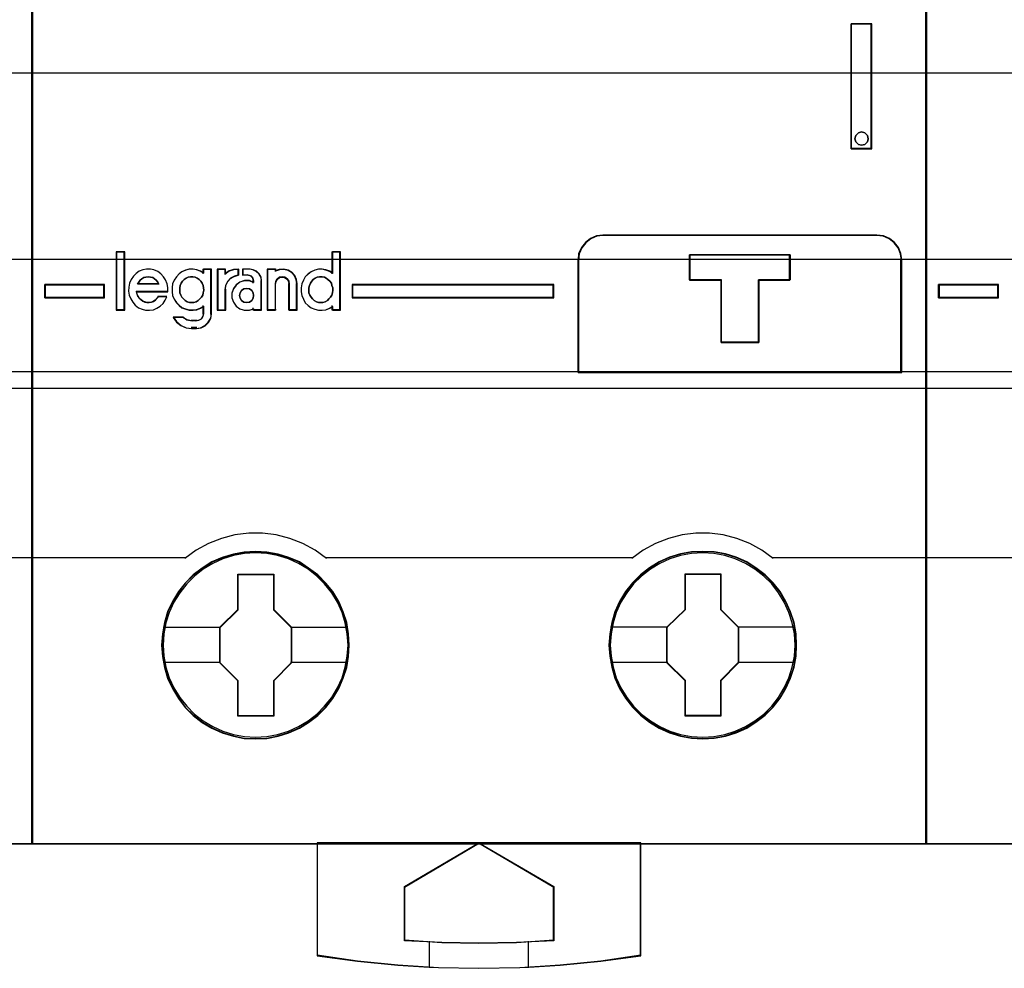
# Model space of a CAD drawing. Extents: x -543332 to -323966, y -9028 to 137422.
# Tile 47 of 250: x -448084 to -447688, y 23378 to 23760. Entities that reach past the tile are written whole.
import ezdxf

# ---------------------------------------------------------------- set-up
doc = ezdxf.new("R2010")
doc.units = 0
doc.header["$MEASUREMENT"] = 0
doc.layers.get('0').update_dxf_attribs({"color": 8})
for name, color, linetype in [('30', 7, 'Continuous'), ('45', 8, 'Continuous'), ('50', 7, 'Continuous')]:
    doc.layers.add(name, color=color, linetype=linetype)

# ---------------------------------------------------------------- blocks, each defined once
blk = doc.blocks.new('*U1096')
at = {"layer": '50', "color": 7}
blk.add_lwpolyline([(61.983887, -487.347089), (386.017439, -487.347089), (386.017439, -533.64975), (61.983887, -533.64975), (61.983887, -487.347089)], dxfattribs=at)
blk = doc.blocks.new('*U1097')
at = {"layer": '30', "color": 7}
blk.add_lwpolyline([(51.981526, -492.476529), (396.088727, -492.476529), (396.088727, -528.454107), (51.981526, -528.454107), (51.981526, -492.476529)], close=True, dxfattribs=at)
for points in [[(51.981526, -492.476529), (396.088727, -492.476529), (396.088727, -528.454107), (51.981526, -528.454107), (51.981526, -492.476529)], [(51.981526, -499.973403), (396.088727, -499.973403), (396.088727, -520.957234), (51.981526, -520.957234), (51.981526, -499.973403)]]:
    blk.add_lwpolyline(points, dxfattribs=at)
blk = doc.blocks.new('*U1101')
at = {"layer": '45', "color": 7}
blk.add_lwpolyline([(215.025578, -468.992858), (178.974132, -468.992858), (178.974132, -551.996037), (215.025578, -551.996037), (215.025578, -468.992858)], close=True, dxfattribs=at)
at = {"layer": '45', "color": 139}
blk.add_lwpolyline([(215.025578, -468.992858), (178.974132, -468.992858), (178.974132, -551.996037), (215.025578, -551.996037), (215.025578, -468.992858)], close=True, dxfattribs=at)
at = {"layer": '45', "color": 59}
blk.add_lwpolyline([(215.009672, -469.008747), (178.992689, -469.008747), (178.992689, -551.977501), (215.009672, -551.977501), (215.009672, -469.008747)], close=True, dxfattribs=at)
at = {"layer": '45', "color": 139}
for points in [[(178.974132, -532.974475), (215.025578, -532.974475)], [(208.811549, -540.463404), (215.025578, -540.463404)]]:
    blk.add_lwpolyline(points, dxfattribs=at)
blk = doc.blocks.new('*U1102')
at = {"layer": '45', "color": 7}
for points in [[(251.026655, -468.992858), (214.975209, -468.992858), (214.975209, -551.996037), (251.026655, -551.996037), (251.026655, -468.992858)], [(247.977963, -518.971131), (247.977963, -524.005238), (248.818342, -524.005238), (248.818342, -518.971131), (247.977963, -518.971131)], [(248.640899, -523.45722), (248.664582, -523.59242), (248.640899, -523.721742), (248.534327, -523.821673), (248.404073, -523.856943), (248.273819, -523.821673), (248.167247, -523.721742), (248.131723, -523.59242), (248.167247, -523.45722), (248.273819, -523.357289), (248.404073, -523.322019), (248.534327, -523.357289), (248.640899, -523.45722)], [(249.019532, -527.474297), (237.983844, -527.474297), (237.724246, -527.507504), (237.486741, -527.607127), (237.276853, -527.767631), (237.122199, -527.977946), (237.006208, -528.215934), (236.984114, -528.47606), (236.984114, -533.008901), (250.019261, -533.008901), (250.019261, -528.47606), (249.986121, -528.215934), (249.892224, -527.977946), (249.726523, -527.767631), (249.522158, -527.607127), (249.27913, -527.507504), (249.019532, -527.474297)], [(245.523103, -528.271386), (245.523103, -529.282291), (244.257021, -529.282291), (244.257021, -531.803999), (242.746606, -531.803999), (242.746606, -529.282291), (241.47497, -529.282291), (241.47497, -528.271386), (245.523103, -528.271386)], [(244.257021, -531.803999), (244.257021, -529.282291), (245.523103, -529.282291), (245.523103, -528.271386), (241.47497, -528.271386), (241.47497, -529.282291), (242.746606, -529.282291), (242.746606, -531.803999), (244.257021, -531.803999)], [(244.251064, -531.78811), (244.251064, -529.289086), (245.507197, -529.289086), (245.507197, -528.287274), (241.490877, -528.287274), (241.490877, -529.289086), (242.752519, -529.289086), (242.752519, -531.78811), (244.251064, -531.78811)], [(217.912557, -530.005915), (217.912557, -529.470991), (215.502765, -529.470991), (215.502765, -530.005915), (217.912557, -530.005915)], [(227.880455, -529.470991), (227.880455, -530.005915), (236.011184, -530.005915), (236.011184, -529.470991), (227.880455, -529.470991)], [(227.771762, -543.990608), (227.744098, -543.537569), (227.672171, -543.08453), (227.517251, -542.648066), (227.345733, -542.233702), (227.10782, -541.835912), (226.825645, -541.487846), (226.499207, -541.161879), (226.134038, -540.885636), (225.763337, -540.637017), (225.331775, -540.454697), (224.900213, -540.3221), (224.446519, -540.239227), (223.998358, -540.217128), (223.539131, -540.239227), (223.102036, -540.3221), (222.653875, -540.454697), (222.238911, -540.637017), (221.846079, -540.885636), (221.486444, -541.161879), (221.154472, -541.487846), (220.894428, -541.835912), (220.650983, -542.233702), (220.446268, -542.648066), (220.330078, -543.08453), (220.241552, -543.537569), (220.208355, -543.990608), (220.241552, -544.449171), (220.330078, -544.885635), (220.446268, -545.322099), (220.650983, -545.741988), (220.894428, -546.134253), (221.154472, -546.498894), (221.486444, -546.819336), (221.846079, -547.101104), (222.238911, -547.333148), (222.653875, -547.520993), (223.102036, -547.659115), (223.539131, -547.747513), (223.998358, -547.769612), (224.446519, -547.747513), (224.900213, -547.659115), (225.331775, -547.520993), (225.763337, -547.333148), (226.134038, -547.101104), (226.499207, -546.819336), (226.825645, -546.498894), (227.10782, -546.134253), (227.345733, -545.741988), (227.517251, -545.322099), (227.672171, -544.885635), (227.744098, -544.449171), (227.771762, -543.990608)], [(227.771762, -543.990608), (227.744098, -543.537569), (227.672171, -543.08453), (227.517251, -542.648066), (227.345733, -542.233702), (227.10782, -541.835912), (226.825645, -541.487846), (226.499207, -541.161879), (226.134038, -540.885636), (225.763337, -540.637017), (225.331775, -540.454697), (224.900213, -540.3221), (224.446519, -540.239227), (223.998358, -540.217128), (223.539131, -540.239227), (223.102036, -540.3221), (222.653875, -540.454697), (222.238911, -540.637017), (221.846079, -540.885636), (221.486444, -541.161879), (221.154472, -541.487846), (220.894428, -541.835912), (220.650983, -542.233702), (220.446268, -542.648066), (220.330078, -543.08453), (220.241552, -543.537569), (220.208355, -543.990608), (220.241552, -544.449171), (220.330078, -544.885635), (220.446268, -545.322099), (220.650983, -545.741988), (220.894428, -546.134253), (221.154472, -546.498894), (221.486444, -546.819336), (221.846079, -547.101104), (222.238911, -547.333148), (222.653875, -547.520993), (223.102036, -547.659115), (223.539131, -547.747513), (223.998358, -547.769612), (224.446519, -547.747513), (224.900213, -547.659115), (225.331775, -547.520993), (225.763337, -547.333148), (226.134038, -547.101104), (226.499207, -546.819336), (226.825645, -546.498894), (227.10782, -546.134253), (227.345733, -545.741988), (227.517251, -545.322099), (227.672171, -544.885635), (227.744098, -544.449171), (227.771762, -543.990608)], [(227.755856, -543.990619), (227.728308, -543.539487), (227.656684, -543.088354), (227.502415, -542.653727), (227.331618, -542.241106), (227.094707, -541.84499), (226.813718, -541.498388), (226.488653, -541.173793), (226.125021, -540.898712), (225.755879, -540.651139), (225.326132, -540.469586), (224.896384, -540.337547), (224.444599, -540.255023), (223.998323, -540.233017), (223.541028, -540.255023), (223.105771, -540.337547), (222.659495, -540.469586), (222.246277, -540.651139), (221.855097, -540.898712), (221.496974, -541.173793), (221.166399, -541.498388), (220.907449, -541.84499), (220.665027, -542.241106), (220.461173, -542.653727), (220.345472, -543.088354), (220.257319, -543.539487), (220.224261, -543.990619), (220.257319, -544.447253), (220.345472, -544.881881), (220.461173, -545.316508), (220.665027, -545.734631), (220.907449, -546.125246), (221.166399, -546.488352), (221.496974, -546.807446), (221.855097, -547.088028), (222.246277, -547.319096), (222.659495, -547.506151), (223.105771, -547.643691), (223.541028, -547.731717), (223.998323, -547.753723), (224.444599, -547.731717), (224.896384, -547.643691), (225.326132, -547.506151), (225.755879, -547.319096), (226.125021, -547.088028), (226.488653, -546.807446), (226.813718, -546.488352), (227.094707, -546.125246), (227.331618, -545.734631), (227.502415, -545.316508), (227.656684, -544.881881), (227.728308, -544.447253), (227.755856, -543.990619)], [(245.782905, -543.985311), (245.760773, -543.532273), (245.688844, -543.079234), (245.533919, -542.64277), (245.351329, -542.228406), (245.124476, -541.830616), (244.842292, -541.482549), (244.515843, -541.156583), (244.145131, -540.88034), (243.779952, -540.631721), (243.348376, -540.449401), (242.916801, -540.316804), (242.463093, -540.233931), (242.003852, -540.211832), (241.555678, -540.233931), (241.107503, -540.316804), (240.659328, -540.449401), (240.244352, -540.631721), (239.862574, -540.88034), (239.502927, -541.156583), (239.170946, -541.482549), (238.899828, -541.830616), (238.656375, -542.228406), (238.462719, -542.64277), (238.346526, -543.079234), (238.257998, -543.532273), (238.2248, -543.985311), (238.257998, -544.43835), (238.346526, -544.880339), (238.462719, -545.316803), (238.656375, -545.736692), (238.899828, -546.128957), (239.170946, -546.493598), (239.502927, -546.81404), (239.862574, -547.095808), (240.244352, -547.327852), (240.659328, -547.515697), (241.107503, -547.653819), (241.555678, -547.742216), (242.003852, -547.764316), (242.463093, -547.742216), (242.916801, -547.653819), (243.348376, -547.515697), (243.779952, -547.327852), (244.145131, -547.095808), (244.515843, -546.81404), (244.842292, -546.493598), (245.124476, -546.128957), (245.351329, -545.736692), (245.533919, -545.316803), (245.688844, -544.880339), (245.760773, -544.43835), (245.782905, -543.985311)], [(245.782905, -543.985311), (245.760773, -543.532273), (245.688844, -543.079234), (245.533919, -542.64277), (245.351329, -542.228406), (245.124476, -541.830616), (244.842292, -541.482549), (244.515843, -541.156583), (244.145131, -540.88034), (243.779952, -540.631721), (243.348376, -540.449401), (242.916801, -540.316804), (242.463093, -540.233931), (242.003852, -540.211832), (241.555678, -540.233931), (241.107503, -540.316804), (240.659328, -540.449401), (240.244352, -540.631721), (239.862574, -540.88034), (239.502927, -541.156583), (239.170946, -541.482549), (238.899828, -541.830616), (238.656375, -542.228406), (238.462719, -542.64277), (238.346526, -543.079234), (238.257998, -543.532273), (238.2248, -543.985311), (238.257998, -544.43835), (238.346526, -544.880339), (238.462719, -545.316803), (238.656375, -545.736692), (238.899828, -546.128957), (239.170946, -546.493598), (239.502927, -546.81404), (239.862574, -547.095808), (240.244352, -547.327852), (240.659328, -547.515697), (241.107503, -547.653819), (241.555678, -547.742216), (242.003852, -547.764316), (242.463093, -547.742216), (242.916801, -547.653819), (243.348376, -547.515697), (243.779952, -547.327852), (244.145131, -547.095808), (244.515843, -546.81404), (244.842292, -546.493598), (245.124476, -546.128957), (245.351329, -545.736692), (245.533919, -545.316803), (245.688844, -544.880339), (245.760773, -544.43835), (245.782905, -543.985311)], [(245.766999, -543.985323), (245.74496, -543.534191), (245.673333, -543.083058), (245.519061, -542.648431), (245.33724, -542.23581), (245.111341, -541.839693), (244.830344, -541.493092), (244.50527, -541.168496), (244.136118, -540.893416), (243.772476, -540.645843), (243.342717, -540.46429), (242.912958, -540.332251), (242.46116, -540.249727), (242.003852, -540.22772), (241.557564, -540.249727), (241.111276, -540.332251), (240.664988, -540.46429), (240.251758, -540.645843), (239.871586, -540.893416), (239.513454, -541.168496), (239.18287, -541.493092), (238.912893, -541.839693), (238.670465, -542.23581), (238.477624, -542.648431), (238.36192, -543.083058), (238.273764, -543.534191), (238.240706, -543.985323), (238.273764, -544.436455), (238.36192, -544.876584), (238.477624, -545.311212), (238.670465, -545.729335), (238.912893, -546.119949), (239.18287, -546.483056), (239.513454, -546.802149), (239.871586, -547.082732), (240.251758, -547.3138), (240.664988, -547.500854), (241.111276, -547.638395), (241.557564, -547.726421), (242.003852, -547.748427), (242.46116, -547.726421), (242.912958, -547.638395), (243.342717, -547.500854), (243.772476, -547.3138), (244.136118, -547.082732), (244.50527, -546.802149), (244.830344, -546.483056), (245.111341, -546.119949), (245.33724, -545.729335), (245.519061, -545.311212), (245.673333, -544.876584), (245.74496, -544.436455), (245.766999, -543.985323)], [(223.284627, -541.125439), (224.728116, -541.125439), (224.728116, -542.558802), (225.441501, -543.272716), (225.441501, -544.706079), (224.728116, -545.431062), (224.728116, -546.853357), (223.284627, -546.853357), (223.284627, -545.431062), (222.554522, -544.706079), (222.554522, -543.272716), (223.284627, -542.558802), (223.284627, -541.125439)], [(223.284627, -541.125439), (224.728116, -541.125439), (224.728116, -541.125439), (224.728116, -542.558802), (224.728116, -542.558802), (225.441501, -543.272716), (225.441501, -543.272716), (225.441501, -544.706079), (225.441501, -544.706079), (224.728116, -545.431062), (224.728116, -545.431062), (224.728116, -546.853357), (224.728116, -546.853357), (223.284627, -546.853357), (223.284627, -546.853357), (223.284627, -545.431062), (223.284627, -545.431062), (222.554522, -544.706079), (222.554522, -544.706079), (222.554522, -543.272716), (222.554522, -543.272716), (223.284627, -542.558802), (223.284627, -542.558802), (223.284627, -541.125439), (223.284627, -541.125439)], [(223.292488, -541.141327), (224.720071, -541.141327), (224.720071, -542.566076), (225.425595, -543.2757), (225.425595, -544.700448), (224.720071, -545.421074), (224.720071, -546.83482), (223.292488, -546.83482), (223.292488, -545.421074), (222.570429, -544.700448), (222.570429, -543.2757), (223.292488, -542.566076), (223.292488, -541.141327)], [(241.296041, -541.120142), (242.733957, -541.120142), (242.733957, -542.553505), (243.447342, -543.26742), (243.447342, -544.700783), (242.733957, -545.425766), (242.733957, -546.848061), (241.296041, -546.848061), (241.296041, -545.425766), (240.560363, -544.700783), (240.560363, -543.26742), (241.296041, -542.553505), (241.296041, -541.120142)], [(241.296041, -541.120142), (242.733957, -541.120142), (242.733957, -541.120142), (242.733957, -542.553505), (242.733957, -542.553505), (243.447342, -543.26742), (243.447342, -543.26742), (243.447342, -544.700783), (243.447342, -544.700783), (242.733957, -545.425766), (242.733957, -545.425766), (242.733957, -546.848061), (242.733957, -546.848061), (241.296041, -546.848061), (241.296041, -546.848061), (241.296041, -545.425766), (241.296041, -545.425766), (240.560363, -544.700783), (240.560363, -544.700783), (240.560363, -543.26742), (240.560363, -543.26742), (241.296041, -542.553505), (241.296041, -542.553505), (241.296041, -541.120142), (241.296041, -541.120142)], [(241.30384, -541.136031), (242.725912, -541.136031), (242.725912, -542.56078), (243.431435, -543.270403), (243.431435, -544.695152), (242.725912, -545.415777), (242.725912, -546.829524), (241.30384, -546.829524), (241.30384, -545.415777), (240.576269, -544.695152), (240.576269, -543.270403), (241.30384, -542.56078), (241.30384, -541.136031)], [(239.515854, -551.958964), (232.992868, -551.958964), (226.475405, -551.958964), (226.475405, -556.50213), (228.104771, -556.723748), (229.728614, -556.878881), (230.993443, -556.956447), (231.363503, -556.978609), (232.992868, -557.006311), (234.638804, -556.978609), (235.00334, -556.956447), (236.262646, -556.878881), (237.897535, -556.723748), (239.515854, -556.50213), (239.515854, -551.958964)], [(232.992624, -551.958964), (236.011184, -553.713048), (236.011184, -555.894552), (234.510212, -555.972265), (232.992624, -556.000019), (231.491652, -555.972265), (229.99068, -555.894552), (229.99068, -553.713048), (232.992624, -551.958964)]]:
    blk.add_lwpolyline(points, close=True, dxfattribs=at)
at = {"layer": '45', "color": 139}
for points in [[(251.026655, -468.992858), (214.975209, -468.992858), (214.975209, -551.996037), (251.026655, -551.996037), (251.026655, -468.992858)], [(248.664582, -523.59242), (248.640899, -523.45722), (248.534327, -523.357289), (248.404073, -523.322019), (248.273819, -523.357289), (248.167247, -523.45722), (248.131723, -523.59242), (248.167247, -523.721742), (248.273819, -523.821673), (248.404073, -523.856943), (248.534327, -523.821673), (248.640899, -523.721742), (248.664582, -523.59242)], [(218.71317, -528.160164), (218.400348, -528.160164), (218.400348, -530.485227), (218.71317, -530.485227), (218.71317, -528.160164)], [(221.420992, -530.193932), (221.512602, -530.188231), (221.604212, -530.165425), (221.678645, -530.114112), (221.753078, -530.045695), (221.81606, -529.971576), (221.86759, -529.891756), (221.890493, -529.794831), (221.907669, -529.692205), (221.896218, -529.59528), (221.884767, -529.504057), (221.838962, -529.412834), (221.787432, -529.333013), (221.730175, -529.258894), (221.638566, -529.207581), (221.564133, -529.167671), (221.466797, -529.150567), (221.375187, -529.150567), (221.283578, -529.167671), (221.197694, -529.207581), (221.123261, -529.258894), (221.054553, -529.333013), (220.997297, -529.412834), (220.962943, -529.504057), (220.940041, -529.59528), (220.940041, -529.692205), (220.945767, -529.794831), (220.98012, -529.891756), (221.0202, -529.971576), (221.088907, -530.045695), (221.16334, -530.114112), (221.243498, -530.165425), (221.335108, -530.188231), (221.420992, -530.193932)], [(226.625401, -530.193932), (226.711285, -530.188231), (226.802895, -530.165425), (226.888779, -530.114112), (226.951761, -530.045695), (227.014742, -529.971576), (227.066273, -529.891756), (227.089175, -529.794831), (227.106352, -529.692205), (227.106352, -529.59528), (227.071998, -529.504057), (227.049096, -529.412834), (226.986114, -529.333013), (226.911681, -529.258894), (226.842974, -529.207581), (226.768541, -529.167671), (226.676931, -529.150567), (226.57387, -529.150567), (226.48226, -529.167671), (226.396376, -529.207581), (226.321943, -529.258894), (226.264687, -529.333013), (226.201706, -529.412834), (226.161626, -529.504057), (226.144449, -529.59528), (226.138724, -529.692205), (226.144449, -529.794831), (226.184529, -529.891756), (226.230334, -529.971576), (226.28759, -530.045695), (226.356297, -530.114112), (226.447907, -530.165425), (226.533791, -530.188231), (226.625401, -530.193932)], [(223.917155, -529.90661), (223.899527, -529.801063), (223.840767, -529.707243), (223.746751, -529.636878), (223.635107, -529.619287), (223.529339, -529.636878), (223.435322, -529.707243), (223.370686, -529.801063), (223.347182, -529.90661), (223.370686, -530.018021), (223.435322, -530.11184), (223.529339, -530.170478), (223.635107, -530.193932), (223.746751, -530.170478), (223.840767, -530.11184), (223.899527, -530.018021), (223.917155, -529.90661)], [(227.724044, -543.99095), (227.690837, -543.537914), (227.602285, -543.095928), (227.480526, -542.670516), (227.292354, -542.261678), (227.06544, -541.880465), (226.777647, -541.526875), (226.467716, -541.206435), (226.107975, -540.930194), (225.720561, -540.698151), (225.316544, -540.515831), (224.884854, -540.383235), (224.44763, -540.300363), (223.999337, -540.272739), (223.551044, -540.300363), (223.108286, -540.383235), (222.676596, -540.515831), (222.272579, -540.698151), (221.885165, -540.930194), (221.530958, -541.206435), (221.221027, -541.526875), (220.944303, -541.880465), (220.70632, -542.261678), (220.518148, -542.670516), (220.38532, -543.095928), (220.307838, -543.537914), (220.274631, -543.99095), (220.307838, -544.432937), (220.38532, -544.874923), (220.518148, -545.300336), (220.70632, -545.714698), (220.944303, -546.095911), (221.221027, -546.443976), (221.530958, -546.764416), (221.885165, -547.040658), (222.272579, -547.2727), (222.676596, -547.45502), (223.108286, -547.587616), (223.551044, -547.670488), (223.999337, -547.698112), (224.44763, -547.670488), (224.884854, -547.587616), (225.316544, -547.45502), (225.720561, -547.2727), (226.107975, -547.040658), (226.467716, -546.764416), (226.777647, -546.443976), (227.06544, -546.095911), (227.292354, -545.714698), (227.480526, -545.300336), (227.602285, -544.874923), (227.690837, -544.432937), (227.724044, -543.99095)], [(245.721931, -543.99095), (245.694258, -543.537914), (245.605703, -543.095928), (245.472872, -542.670516), (245.290228, -542.261678), (245.057773, -541.880465), (244.78104, -541.526875), (244.465564, -541.206435), (244.105812, -540.930194), (243.723921, -540.698151), (243.314356, -540.515831), (242.893722, -540.383235), (242.45095, -540.300363), (242.002643, -540.272739), (241.554336, -540.300363), (241.106029, -540.383235), (240.685395, -540.515831), (240.275831, -540.698151), (239.89394, -540.930194), (239.539722, -541.206435), (239.213177, -541.526875), (238.947514, -541.880465), (238.709523, -542.261678), (238.521345, -542.670516), (238.399583, -543.095928), (238.311028, -543.537914), (238.27782, -543.99095), (238.311028, -544.432937), (238.399583, -544.874923), (238.521345, -545.300336), (238.709523, -545.714698), (238.947514, -546.095911), (239.213177, -546.443976), (239.539722, -546.764416), (239.89394, -547.040658), (240.275831, -547.2727), (240.685395, -547.45502), (241.106029, -547.587616), (241.554336, -547.670488), (242.002643, -547.698112), (242.45095, -547.670488), (242.893722, -547.587616), (243.314356, -547.45502), (243.723921, -547.2727), (244.105812, -547.040658), (244.465564, -546.764416), (244.78104, -546.443976), (245.057773, -546.095911), (245.290228, -545.714698), (245.472872, -545.300336), (245.605703, -544.874923), (245.694258, -544.432937), (245.721931, -543.99095)]]:
    blk.add_lwpolyline(points, close=True, dxfattribs=at)
at = {"layer": '45', "color": 59}
for points in [[(251.010749, -469.008747), (214.991115, -469.008747), (214.991115, -551.977501), (251.010749, -551.977501), (251.010749, -469.008747)], [(247.977963, -518.971131), (247.977963, -524.005238), (248.818342, -524.005238), (248.818342, -518.971131), (247.977963, -518.971131)], [(248.640899, -523.45722), (248.664582, -523.59242), (248.640899, -523.721742), (248.534327, -523.821673), (248.404073, -523.856943), (248.273819, -523.821673), (248.167247, -523.721742), (248.131723, -523.59242), (248.167247, -523.45722), (248.273819, -523.357289), (248.404073, -523.322019), (248.534327, -523.357289), (248.640899, -523.45722)], [(249.019532, -527.474297), (237.983844, -527.474297), (237.724246, -527.507504), (237.486741, -527.607127), (237.276853, -527.767631), (237.122199, -527.977946), (237.006208, -528.215934), (236.984114, -528.47606), (236.984114, -533.008901), (250.019261, -533.008901), (250.019261, -528.47606), (249.986121, -528.215934), (249.892224, -527.977946), (249.726523, -527.767631), (249.522158, -527.607127), (249.27913, -527.507504), (249.019532, -527.474297)], [(249.006066, -527.490185), (237.99731, -527.490185), (237.738346, -527.523202), (237.50142, -527.622253), (237.292045, -527.781835), (237.137768, -527.990943), (237.02206, -528.227564), (237.000021, -528.486197), (237.000021, -532.993012), (250.003355, -532.993012), (250.003355, -528.486197), (249.970296, -528.227564), (249.876628, -527.990943), (249.711331, -527.781835), (249.507465, -527.622253), (249.26503, -527.523202), (249.006066, -527.490185)], [(218.729076, -528.144275), (218.384442, -528.144275), (218.384442, -530.501116), (218.729076, -530.501116), (218.729076, -528.144275)], [(225.864673, -529.914698), (225.921007, -530.059907), (225.994242, -530.19953), (226.112545, -530.311229), (226.236481, -530.400588), (226.377317, -530.462022), (226.523787, -530.495531), (226.67589, -530.501116), (226.82236, -530.478777), (226.974463, -530.422927), (227.098399, -530.344738), (227.098399, -530.501116), (227.413872, -530.501116), (227.413872, -528.144275), (227.098399, -528.144275), (227.098399, -529.015524), (226.974463, -528.937335), (226.82236, -528.881486), (226.67589, -528.853561), (226.523787, -528.853561), (226.377317, -528.892656), (226.236481, -528.959675), (226.112545, -529.049034), (225.994242, -529.160733), (225.921007, -529.294771), (225.864673, -529.439979), (225.836506, -529.601942), (225.836506, -529.75832), (225.864673, -529.914698)], [(245.523103, -528.271386), (245.523103, -529.282291), (244.257021, -529.282291), (244.257021, -531.803999), (242.746606, -531.803999), (242.746606, -529.282291), (241.47497, -529.282291), (241.47497, -528.271386), (245.523103, -528.271386)], [(244.257021, -531.803999), (244.257021, -529.282291), (245.523103, -529.282291), (245.523103, -528.271386), (241.47497, -528.271386), (241.47497, -529.282291), (242.746606, -529.282291), (242.746606, -531.803999), (244.257021, -531.803999)], [(244.251064, -531.78811), (244.251064, -529.289086), (245.507197, -529.289086), (245.507197, -528.287274), (241.490877, -528.287274), (241.490877, -529.289086), (242.752519, -529.289086), (242.752519, -531.78811), (244.251064, -531.78811)], [(219.533529, -530.16395), (219.46031, -530.130234), (219.381458, -530.074039), (219.319503, -530.012225), (219.257548, -529.927934), (219.223754, -529.849262), (219.201225, -529.753731), (220.462854, -529.753731), (220.462854, -529.590768), (220.434693, -529.433424), (220.372738, -529.281699), (220.288254, -529.152452), (220.181241, -529.028824), (220.057331, -528.938913), (219.905259, -528.8771), (219.75882, -528.843383), (219.606749, -528.843383), (219.46031, -528.8771), (219.308238, -528.933294), (219.184328, -529.023205), (219.077315, -529.135594), (218.987199, -529.264841), (218.919611, -529.416565), (218.885818, -529.57391), (218.880186, -529.736873), (218.908347, -529.894217), (218.970302, -530.040323), (219.049154, -530.180808), (219.150535, -530.298817), (219.274445, -530.399966), (219.426516, -530.46178), (219.567323, -530.495497), (219.725027, -530.501116), (219.88273, -530.478639), (220.023537, -530.422444), (220.147447, -530.332533), (220.271357, -530.231383), (220.355841, -530.096517), (220.417796, -529.956031), (220.07986, -529.956031), (220.023537, -530.023464), (219.95595, -530.090898), (219.88273, -530.141472), (219.798246, -530.16957), (219.70813, -530.186428), (219.618013, -530.186428), (219.533529, -530.16395)], [(220.722637, -530.048711), (220.807121, -530.188216), (220.914134, -530.299821), (221.02678, -530.389104), (221.178851, -530.450487), (221.319658, -530.483968), (221.477362, -530.489548), (221.618169, -530.467228), (221.764608, -530.411425), (221.899782, -530.333302), (221.899782, -530.651375), (221.877253, -530.757399), (221.815298, -530.846683), (221.725182, -530.902485), (221.618169, -530.924806), (221.421039, -530.924806), (221.229542, -530.891324), (221.071838, -530.79088), (220.677579, -530.79088), (220.812754, -530.975028), (220.987354, -531.120113), (221.195748, -531.209397), (221.421039, -531.237298), (221.618169, -531.237298), (221.798401, -531.214977), (221.96737, -531.125694), (222.096912, -530.997349), (222.192661, -530.835522), (222.21519, -530.651375), (222.21519, -528.843383), (221.899782, -528.843383), (221.899782, -529.005209), (221.764608, -528.927086), (221.618169, -528.871284), (221.477362, -528.843383), (221.319658, -528.843383), (221.178851, -528.882445), (221.02678, -528.949407), (220.914134, -529.038691), (220.807121, -529.150295), (220.722637, -529.284221), (220.65505, -529.429306), (220.632521, -529.591133), (220.632521, -529.747379), (220.65505, -529.903625), (220.722637, -530.048711)], [(222.453783, -528.843383), (222.453783, -530.501116), (222.775442, -530.501116), (222.775442, -529.66944), (222.798418, -529.500857), (222.878832, -529.343513), (222.993711, -529.214266), (223.148796, -529.129974), (223.31537, -529.079399), (223.31537, -528.843383), (223.114333, -528.860241), (222.936272, -528.916436), (222.775442, -529.023205), (222.775442, -528.843383), (222.453783, -528.843383)], [(222.47234, -528.859272), (222.47234, -530.485227), (222.781133, -530.485227), (222.781133, -529.669494), (222.80319, -529.504142), (222.880388, -529.349814), (222.990671, -529.223045), (223.139553, -529.140369), (223.299464, -529.090764), (223.299464, -528.859272), (223.106468, -528.875807), (222.935529, -528.930924), (222.781133, -529.035647), (222.781133, -528.859272), (222.47234, -528.859272)], [(223.107295, -529.635723), (223.044964, -529.815545), (223.044964, -530.000987), (223.107295, -530.180808), (223.214957, -530.332533), (223.362284, -530.439302), (223.537944, -530.495497), (223.741935, -530.495497), (223.906262, -530.439302), (223.906262, -530.501116), (224.240582, -530.501116), (224.240582, -529.315416), (224.217916, -529.16931), (224.138586, -529.040063), (224.030924, -528.933294), (223.900596, -528.87148), (223.758935, -528.843383), (223.481279, -528.843383), (223.481279, -529.079399), (223.673938, -529.079399), (223.7986, -529.113116), (223.883596, -529.203027), (223.906262, -529.315416), (223.906262, -529.388468), (223.741935, -529.321035), (223.537944, -529.321035), (223.362284, -529.377229), (223.214957, -529.489618), (223.107295, -529.635723)], [(224.46592, -528.843383), (224.46592, -530.501116), (224.795198, -530.501116), (224.795198, -529.433424), (224.817907, -529.332274), (224.869002, -529.242363), (224.959838, -529.17493), (225.067705, -529.158071), (225.169895, -529.17493), (225.272085, -529.242363), (225.328857, -529.332274), (225.345889, -529.433424), (225.345889, -530.501116), (225.66949, -530.501116), (225.66949, -529.433424), (225.646781, -529.264841), (225.572978, -529.101877), (225.453756, -528.97263), (225.311825, -528.882719), (225.135832, -528.843383), (224.959838, -528.854622), (224.795198, -528.910816), (224.795198, -528.843383), (224.46592, -528.843383)], [(224.481826, -528.859272), (224.481826, -530.485227), (224.801676, -530.485227), (224.801676, -529.438002), (224.823735, -529.338791), (224.873366, -529.250604), (224.961601, -529.184463), (225.066379, -529.167928), (225.165643, -529.184463), (225.264907, -529.250604), (225.320054, -529.338791), (225.336598, -529.438002), (225.336598, -530.485227), (225.650933, -530.485227), (225.650933, -529.438002), (225.628874, -529.27265), (225.557184, -529.112811), (225.441376, -528.986041), (225.30351, -528.897854), (225.132555, -528.859272), (224.961601, -528.870295), (224.801676, -528.925412), (224.801676, -528.859272), (224.481826, -528.859272)], [(220.053269, -529.368092), (220.104964, -529.455102), (219.243378, -529.455102), (219.295073, -529.368092), (219.352512, -529.293512), (219.421439, -529.231362), (219.49611, -529.187857), (219.582268, -529.162997), (219.674171, -529.150567), (219.76033, -529.162997), (219.852232, -529.187857), (219.926903, -529.231362), (219.99583, -529.293512), (220.053269, -529.368092)], [(220.104964, -529.455102), (219.243378, -529.455102), (219.295073, -529.368092), (219.352512, -529.293512), (219.421439, -529.231362), (219.49611, -529.187857), (219.582268, -529.162997), (219.674171, -529.150567), (219.76033, -529.162997), (219.852232, -529.187857), (219.926903, -529.231362), (219.99583, -529.293512), (220.053269, -529.368092), (220.104964, -529.455102)], [(221.730175, -529.258894), (221.787432, -529.333013), (221.838962, -529.412834), (221.884767, -529.504057), (221.896218, -529.59528), (221.907669, -529.692205), (221.890493, -529.794831), (221.86759, -529.891756), (221.81606, -529.971576), (221.753078, -530.045695), (221.678645, -530.114112), (221.604212, -530.165425), (221.512602, -530.188231), (221.420992, -530.193932), (221.335108, -530.188231), (221.243498, -530.165425), (221.16334, -530.114112), (221.088907, -530.045695), (221.0202, -529.971576), (220.98012, -529.891756), (220.945767, -529.794831), (220.940041, -529.692205), (220.940041, -529.59528), (220.962943, -529.504057), (220.997297, -529.412834), (221.054553, -529.333013), (221.123261, -529.258894), (221.197694, -529.207581), (221.283578, -529.167671), (221.375187, -529.150567), (221.466797, -529.150567), (221.564133, -529.167671), (221.638566, -529.207581), (221.730175, -529.258894)], [(221.243498, -530.165425), (221.16334, -530.114112), (221.088907, -530.045695), (221.0202, -529.971576), (220.98012, -529.891756), (220.945767, -529.794831), (220.940041, -529.692205), (220.940041, -529.59528), (220.962943, -529.504057), (220.997297, -529.412834), (221.054553, -529.333013), (221.123261, -529.258894), (221.197694, -529.207581), (221.283578, -529.167671), (221.375187, -529.150567), (221.466797, -529.150567), (221.564133, -529.167671), (221.638566, -529.207581), (221.730175, -529.258894), (221.787432, -529.333013), (221.838962, -529.412834), (221.884767, -529.504057), (221.896218, -529.59528), (221.907669, -529.692205), (221.890493, -529.794831), (221.86759, -529.891756), (221.81606, -529.971576), (221.753078, -530.045695), (221.678645, -530.114112), (221.604212, -530.165425), (221.512602, -530.188231), (221.420992, -530.193932), (221.335108, -530.188231), (221.243498, -530.165425)], [(226.842974, -529.207581), (226.911681, -529.258894), (226.986114, -529.333013), (227.049096, -529.412834), (227.071998, -529.504057), (227.106352, -529.59528), (227.106352, -529.692205), (227.089175, -529.794831), (227.066273, -529.891756), (227.014742, -529.971576), (226.951761, -530.045695), (226.888779, -530.114112), (226.802895, -530.165425), (226.711285, -530.188231), (226.625401, -530.193932), (226.533791, -530.188231), (226.447907, -530.165425), (226.356297, -530.114112), (226.28759, -530.045695), (226.230334, -529.971576), (226.184529, -529.891756), (226.144449, -529.794831), (226.138724, -529.692205), (226.144449, -529.59528), (226.161626, -529.504057), (226.201706, -529.412834), (226.264687, -529.333013), (226.321943, -529.258894), (226.396376, -529.207581), (226.48226, -529.167671), (226.57387, -529.150567), (226.676931, -529.150567), (226.768541, -529.167671), (226.842974, -529.207581)], [(226.184529, -529.891756), (226.144449, -529.794831), (226.138724, -529.692205), (226.144449, -529.59528), (226.161626, -529.504057), (226.201706, -529.412834), (226.264687, -529.333013), (226.321943, -529.258894), (226.396376, -529.207581), (226.48226, -529.167671), (226.57387, -529.150567), (226.676931, -529.150567), (226.768541, -529.167671), (226.842974, -529.207581), (226.911681, -529.258894), (226.986114, -529.333013), (227.049096, -529.412834), (227.071998, -529.504057), (227.106352, -529.59528), (227.106352, -529.692205), (227.089175, -529.794831), (227.066273, -529.891756), (227.014742, -529.971576), (226.951761, -530.045695), (226.888779, -530.114112), (226.802895, -530.165425), (226.711285, -530.188231), (226.625401, -530.193932), (226.533791, -530.188231), (226.447907, -530.165425), (226.356297, -530.114112), (226.28759, -530.045695), (226.230334, -529.971576), (226.184529, -529.891756)], [(217.896651, -529.990026), (217.896651, -529.48688), (215.521322, -529.48688), (215.521322, -529.990026), (217.896651, -529.990026)], [(223.899527, -529.801063), (223.917155, -529.90661), (223.899527, -530.018021), (223.840767, -530.11184), (223.746751, -530.170478), (223.635107, -530.193932), (223.529339, -530.170478), (223.435322, -530.11184), (223.370686, -530.018021), (223.347182, -529.90661), (223.370686, -529.801063), (223.435322, -529.707243), (223.529339, -529.636878), (223.635107, -529.619287), (223.746751, -529.636878), (223.840767, -529.707243), (223.899527, -529.801063)], [(223.370686, -529.801063), (223.435322, -529.707243), (223.529339, -529.636878), (223.635107, -529.619287), (223.746751, -529.636878), (223.840767, -529.707243), (223.899527, -529.801063), (223.917155, -529.90661), (223.899527, -530.018021), (223.840767, -530.11184), (223.746751, -530.170478), (223.635107, -530.193932), (223.529339, -530.170478), (223.435322, -530.11184), (223.370686, -530.018021), (223.347182, -529.90661), (223.370686, -529.801063)], [(239.515854, -551.958964), (232.992868, -551.958964), (226.475405, -551.958964), (226.475405, -556.50213), (228.104771, -556.723748), (229.728614, -556.878881), (230.993443, -556.956447), (231.363503, -556.978609), (232.992868, -557.006311), (234.638804, -556.978609), (235.00334, -556.956447), (236.262646, -556.878881), (237.897535, -556.723748), (239.515854, -556.50213), (239.515854, -551.958964)], [(232.992624, -551.958964), (236.011184, -553.713048), (236.011184, -555.894552), (234.510212, -555.972265), (232.992624, -556.000019), (231.491652, -555.972265), (229.99068, -555.894552), (229.99068, -553.713048), (232.992624, -551.958964)]]:
    blk.add_lwpolyline(points, close=True, dxfattribs=at)
at = {"layer": '45', "color": 139}
for points in [[(247.977963, -524.005238), (247.977963, -518.971131)], [(247.977963, -518.971131), (248.818342, -518.971131)], [(248.783878, -524.005238), (248.783878, -518.971131)], [(247.977963, -523.970813), (248.818342, -523.970813)], [(238.018019, -527.474297), (237.749546, -527.508444), (237.503923, -527.610888), (237.28686, -527.775935), (237.126919, -527.992205), (237.006963, -528.236931), (236.984114, -528.504422)], [(237.980904, -527.474297), (249.022472, -527.474297)], [(250.019261, -528.504422), (249.984988, -528.236931), (249.887881, -527.992205), (249.716516, -527.775935), (249.505165, -527.610888), (249.25383, -527.508444), (248.985357, -527.474297)], [(218.384442, -528.144275), (218.384442, -530.501116)], [(218.384442, -528.144275), (218.729076, -528.144275)], [(218.691962, -528.144275), (218.691962, -530.501116)], [(227.069238, -528.144275), (227.069238, -529.036697)], [(227.069238, -528.144275), (227.413872, -528.144275)], [(227.379409, -528.144275), (227.379409, -530.501116)], [(236.984114, -533.008901), (236.984114, -528.469996)], [(241.47497, -528.271386), (245.523103, -528.271386)], [(241.47497, -528.271386), (241.47497, -529.306807)], [(245.48864, -528.271386), (245.48864, -529.306807)], [(249.982147, -533.008901), (249.982147, -528.469996)], [(220.462854, -529.753731), (220.462854, -529.590768), (220.434693, -529.433424), (220.372738, -529.281699), (220.288254, -529.152452), (220.181241, -529.028824), (220.057331, -528.938913), (219.905259, -528.8771), (219.75882, -528.843383), (219.606749, -528.843383), (219.46031, -528.8771), (219.308238, -528.933294), (219.184328, -529.023205), (219.077315, -529.135594), (218.987199, -529.264841), (218.919611, -529.416565), (218.885818, -529.57391), (218.880186, -529.736873), (218.908347, -529.894217), (218.970302, -530.040323), (219.049154, -530.180808), (219.150535, -530.298817), (219.274445, -530.399966), (219.426516, -530.46178), (219.567323, -530.495497), (219.725027, -530.501116), (219.88273, -530.478639), (220.023537, -530.422444), (220.147447, -530.332533), (220.271357, -530.231383), (220.355841, -530.096517), (220.417796, -529.956031)], [(221.907669, -529.006347), (221.771654, -528.927675), (221.624303, -528.87148), (221.48262, -528.843383), (221.323935, -528.843383), (221.182251, -528.882719), (221.029234, -528.950152), (220.915887, -529.040063), (220.808208, -529.152452), (220.723198, -529.287318), (220.65519, -529.433424), (220.632521, -529.596387), (220.632521, -529.753731), (220.65519, -529.911076), (220.723198, -530.057181), (220.808208, -530.197667), (220.915887, -530.310055), (221.029234, -530.399966), (221.182251, -530.46178), (221.323935, -530.495497), (221.48262, -530.501116), (221.624303, -530.478639), (221.771654, -530.422444), (221.907669, -530.343772)], [(221.870555, -528.843383), (221.870555, -529.036697)], [(221.870555, -528.843383), (222.21519, -528.843383)], [(222.180726, -528.843383), (222.180726, -530.660004)], [(222.453783, -528.843383), (222.453783, -530.501116)], [(222.453783, -528.843383), (222.798418, -528.843383)], [(223.31537, -528.843383), (223.110055, -528.863244), (222.928206, -528.929447), (222.763954, -529.055234)], [(222.763954, -528.843383), (222.763954, -529.055234)], [(223.280906, -528.843383), (223.280906, -529.108197)], [(223.46913, -528.843383), (223.46913, -529.108197)], [(223.773999, -528.843383), (223.46913, -528.843383)], [(224.240582, -529.341233), (224.217003, -529.187136), (224.134478, -529.05082), (224.022479, -528.938212), (223.886902, -528.873017), (223.739536, -528.843383)], [(224.46592, -528.843383), (224.46592, -530.501116)], [(224.46592, -528.843383), (224.821159, -528.843383)], [(225.66949, -529.455102), (225.646492, -529.280326), (225.571746, -529.111374), (225.451004, -528.977379), (225.307262, -528.884164), (225.129023, -528.843383), (224.950784, -528.855035), (224.784044, -528.913294)], [(224.784044, -528.843383), (224.784044, -528.944012)], [(227.106352, -529.006347), (226.981635, -528.927675), (226.828573, -528.87148), (226.68118, -528.843383), (226.528118, -528.843383), (226.380726, -528.882719), (226.239002, -528.950152), (226.114285, -529.040063), (225.995236, -529.152452), (225.92154, -529.287318), (225.86485, -529.433424), (225.836506, -529.596387), (225.836506, -529.753731), (225.86485, -529.911076), (225.92154, -530.057181), (225.995236, -530.197667), (226.114285, -530.310055), (226.239002, -530.399966), (226.380726, -530.46178), (226.528118, -530.495497), (226.68118, -530.501116), (226.828573, -530.478639), (226.981635, -530.422444), (227.106352, -530.343772)], [(220.104964, -529.455102), (220.053269, -529.368092), (219.99583, -529.293512), (219.926903, -529.231362), (219.852232, -529.187857), (219.76033, -529.162997), (219.674171, -529.150567), (219.582268, -529.162997), (219.49611, -529.187857), (219.421439, -529.231362), (219.352512, -529.293512), (219.295073, -529.368092), (219.243378, -529.455102)], [(223.31537, -529.073771), (223.145252, -529.126431), (222.986867, -529.214198), (222.869544, -529.348774), (222.787419, -529.512605), (222.763954, -529.688138)], [(223.917155, -529.377572), (223.75075, -529.309455), (223.544179, -529.309455), (223.366298, -529.366219), (223.217107, -529.479747), (223.108083, -529.627333), (223.044964, -529.808977), (223.044964, -529.996298), (223.108083, -530.177942), (223.217107, -530.331205), (223.366298, -530.439056), (223.544179, -530.49582), (223.75075, -530.49582), (223.917155, -530.439056)], [(223.46913, -529.073771), (223.691817, -529.073771)], [(223.917155, -529.341233), (223.89155, -529.21387), (223.795531, -529.11198), (223.654702, -529.073771)], [(223.882692, -529.304159), (223.882692, -529.412732)], [(224.206118, -529.304159), (224.206118, -530.501116)], [(225.354017, -529.455102), (225.336389, -529.343232), (225.277629, -529.243792), (225.171861, -529.169212), (225.066093, -529.150567), (224.954448, -529.169212), (224.860432, -529.243792), (224.807548, -529.343232), (224.784044, -529.455102)], [(241.47497, -529.272381), (242.771327, -529.272381)], [(242.734213, -529.272381), (242.734213, -531.803999)], [(244.232049, -529.272381), (245.523103, -529.272381)], [(244.232049, -529.272381), (244.232049, -531.803999)], [(215.502765, -529.470991), (217.912557, -529.470991)], [(215.502765, -530.005915), (215.502765, -529.470991)], [(217.878094, -529.470991), (217.878094, -530.005915)], [(219.193008, -529.733157), (220.462854, -529.733157)], [(219.193008, -529.733157), (219.215984, -529.834886), (219.250447, -529.918664), (219.31363, -530.008425), (219.376813, -530.07425), (219.457228, -530.134091), (219.531899, -530.169996), (219.618057, -530.193932), (219.70996, -530.193932), (219.801863, -530.17598), (219.888021, -530.14606), (219.962692, -530.092203), (220.031619, -530.020394), (220.089058, -529.948584)], [(219.243378, -529.420677), (220.104964, -529.420677)], [(222.453783, -530.501116), (222.798418, -530.501116), (222.798418, -529.651065)], [(224.784044, -529.420677), (224.784044, -530.501116)], [(225.319553, -529.420677), (225.319553, -530.501116)], [(225.632376, -529.420677), (225.632376, -530.501116)], [(227.880455, -529.470991), (236.011184, -529.470991)], [(227.880455, -529.470991), (227.880455, -530.005915)], [(235.976721, -530.005915), (235.976721, -529.470991)], [(215.502765, -529.971489), (217.912557, -529.971489)], [(220.054595, -529.931767), (220.420438, -529.931767)], [(227.880455, -529.971489), (236.011184, -529.971489)], [(218.384442, -530.466691), (218.729076, -530.466691)], [(221.870555, -530.31045), (221.870555, -530.660004)], [(223.882692, -530.405783), (223.882692, -530.501116)], [(223.882692, -530.466691), (224.240582, -530.466691)], [(224.46592, -530.466691), (224.821159, -530.466691)], [(225.319553, -530.466691), (225.66949, -530.466691)], [(227.069238, -530.31045), (227.069238, -530.501116)], [(227.069238, -530.466691), (227.413872, -530.466691)], [(220.674937, -530.763282), (220.813755, -530.958814), (220.993062, -531.112869), (221.207073, -531.207672), (221.438436, -531.237298)], [(220.674937, -530.763282), (221.096452, -530.763282)], [(221.061989, -530.763282), (221.231997, -530.888406), (221.438436, -530.930114)], [(221.403972, -530.895689), (221.631962, -530.895689)], [(221.594847, -531.237298), (221.78212, -531.213995), (221.957689, -531.12078), (222.092292, -530.986784), (222.19178, -530.817833), (222.21519, -530.625579)], [(221.594847, -530.930114), (221.71372, -530.905254), (221.813823, -530.843104), (221.882644, -530.743664), (221.907669, -530.625579)], [(221.631962, -531.202872), (221.403972, -531.202872)], [(242.734213, -531.769573), (244.269163, -531.769573)], [(214.975209, -532.974475), (251.026655, -532.974475)], [(226.846551, -540.500478), (226.397656, -540.164562), (225.893343, -539.896968), (225.377946, -539.692002), (224.829297, -539.549665), (224.275107, -539.47565), (223.720917, -539.47565), (223.155642, -539.549665), (222.618078, -539.692002), (222.097139, -539.896968), (221.598367, -540.164562), (221.149473, -540.500478)], [(244.847089, -540.500478), (244.387092, -540.164562), (243.899383, -539.896968), (243.378423, -539.692002), (242.829751, -539.549665), (242.275537, -539.47565), (241.721323, -539.47565), (241.172652, -539.549665), (240.62398, -539.692002), (240.097477, -539.896968), (239.604227, -540.164562), (239.155313, -540.500478)], [(214.975209, -540.463404), (221.183936, -540.463404)], [(226.812087, -540.463404), (233.010211, -540.463404)], [(232.975747, -540.463404), (239.189777, -540.463404)], [(244.812626, -540.463404), (251.026655, -540.463404)], [(226.475405, -551.958964), (226.475405, -556.505813)], [(229.99068, -553.733215), (233.010211, -551.958964)], [(232.975747, -551.958964), (236.011184, -553.733215)], [(239.47874, -551.958964), (239.47874, -556.505813)], [(229.99068, -553.698789), (229.99068, -555.894094)], [(235.976721, -553.698789), (235.976721, -555.894094)], [(229.99068, -555.859668), (231.491652, -555.963085), (232.992624, -556.000019), (234.510212, -555.963085), (236.011184, -555.859668)], [(230.982168, -555.915279), (230.982168, -556.961293)], [(234.979931, -555.915279), (234.979931, -556.961293)], [(226.475405, -556.468739), (228.104771, -556.705035), (229.728614, -556.870441), (231.363503, -556.976774), (232.992868, -557.006311), (234.638804, -556.976774), (236.262646, -556.870441), (237.897535, -556.705035), (239.515854, -556.468739)]]:
    blk.add_lwpolyline(points, dxfattribs=at)
at = {"layer": '45', "color": 1}
for points in [[(217.912557, -530.005915), (217.912557, -529.470991), (215.502765, -529.470991), (215.502765, -530.005915), (217.912557, -530.005915)], [(227.880455, -529.470991), (227.880455, -530.005915), (236.011184, -530.005915), (236.011184, -529.470991), (227.880455, -529.470991)], [(227.896361, -529.48688), (227.896361, -529.990026), (235.995278, -529.990026), (235.995278, -529.48688), (227.896361, -529.48688)]]:
    blk.add_lwpolyline(points, close=True, dxfattribs=at)
at = {"layer": '45', "color": 7}
for points in [[(220.279933, -543.259836), (222.588986, -543.259836)], [(225.407038, -543.259836), (227.705486, -543.259836)], [(238.296378, -543.251892), (240.594826, -543.251892)], [(243.412878, -543.251892), (245.711327, -543.251892)], [(220.279933, -544.681885), (222.588986, -544.681885)], [(225.407038, -544.681885), (227.705486, -544.681885)], [(238.296378, -544.676589), (240.594826, -544.676589)], [(243.412878, -544.676589), (245.711327, -544.676589)]]:
    blk.add_lwpolyline(points, dxfattribs=at)
blk = doc.blocks.new('*U1103')
at = {"layer": '45', "color": 7}
for points in [[(287.027732, -468.992858), (250.976286, -468.992858), (250.976286, -551.996037), (287.027732, -551.996037), (287.027732, -468.992858)], [(253.913634, -530.005915), (253.913634, -529.470991), (251.503842, -529.470991), (251.503842, -530.005915), (253.913634, -530.005915)]]:
    blk.add_lwpolyline(points, close=True, dxfattribs=at)
at = {"layer": '45', "color": 139}
blk.add_lwpolyline([(287.027732, -468.992858), (250.976286, -468.992858), (250.976286, -551.996037), (287.027732, -551.996037), (287.027732, -468.992858)], close=True, dxfattribs=at)
at = {"layer": '45', "color": 59}
for points in [[(287.009175, -469.008747), (250.992192, -469.008747), (250.992192, -551.977501), (287.009175, -551.977501), (287.009175, -469.008747)], [(253.897728, -529.990026), (253.897728, -529.48688), (251.519748, -529.48688), (251.519748, -529.990026), (253.897728, -529.990026)]]:
    blk.add_lwpolyline(points, close=True, dxfattribs=at)
at = {"layer": '45', "color": 139}
for points in [[(251.503842, -529.470991), (253.913634, -529.470991)], [(251.503842, -530.005915), (251.503842, -529.470991)], [(253.879171, -529.470991), (253.879171, -530.005915)], [(251.503842, -529.971489), (253.913634, -529.971489)], [(250.976286, -532.974475), (287.027732, -532.974475)], [(250.976286, -540.463404), (257.185013, -540.463404)]]:
    blk.add_lwpolyline(points, dxfattribs=at)
at = {"layer": '45', "color": 1}
blk.add_lwpolyline([(253.913634, -530.005915), (253.913634, -529.470991), (251.503842, -529.470991), (251.503842, -530.005915), (253.913634, -530.005915)], close=True, dxfattribs=at)

msp = doc.modelspace()

# ---------------------------------------------------------------- block references
at = {"xscale": 10, "yscale": 10, "zscale": 10}
for name in ['*U1097', '*U1096', '*U1101', '*U1102', '*U1103']:
    msp.add_blockref(name, (-450229.1, 28948.04), dxfattribs=at)

doc.saveas('drawing.dxf')
